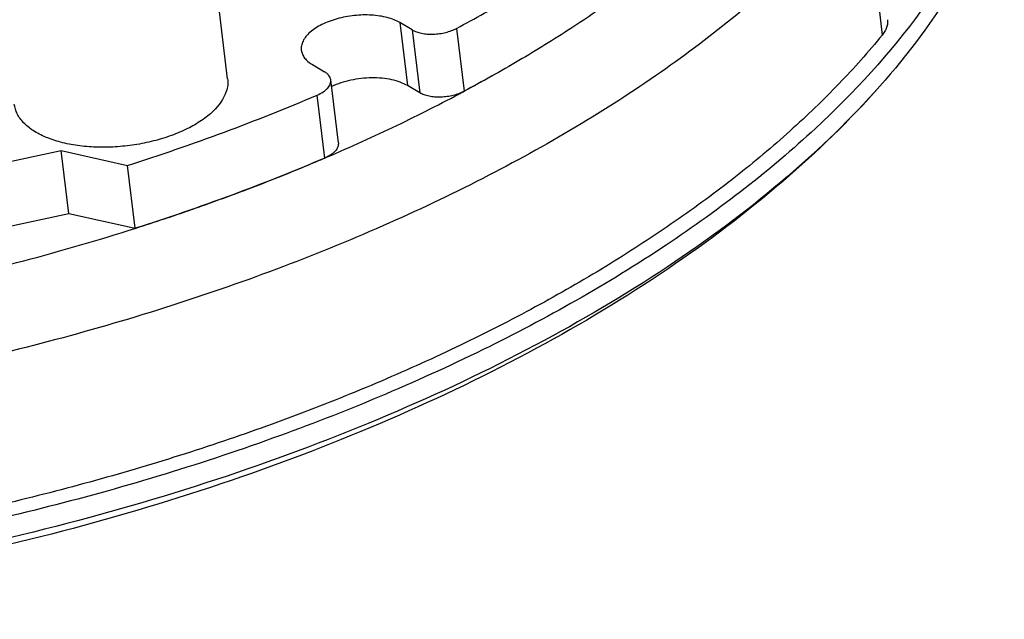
# Model space of a CAD drawing. Header units: millimetres. Extents: x -117 to 182, y -33 to 89.
# Tile 60 of 135: x -87 to -70, y -20 to -11. Entities that reach past the tile are written whole.
import ezdxf

# ---------------------------------------------------------------- set-up
doc = ezdxf.new("R2010")
doc.units = ezdxf.units.MM
doc.header["$LTSCALE"] = 1.21
doc.header["$MEASUREMENT"] = 0
doc.layers.get('0').update_dxf_attribs({"linetype": 'CONTINUOUS'})

msp = doc.modelspace()

# ---------------------------------------------------------------- linework, layer by layer
at = {"color": 7, "linetype": 'Continuous'}
for p, q in [((-83.116, -11.62), (-83.514, -8.287)), ((-72.74, -8.516), (-72.454, -10.909)), ((-80.11, -10.825), (-80.309, -10.707)), ((-80.309, -10.707), (-80.187, -11.733)), ((-80.11, -10.825), (-79.987, -11.85)), ((-79.387, -10.8), (-79.265, -11.825)), ((-81.736, -11.39), (-81.536, -11.508)), ((-81.313, -12.664), (-81.435, -11.638)), ((-79.264, -11.825), (-78.779, -11.559)), ((-79.987, -11.85), (-80.187, -11.733)), ((-79.283, -11.834), (-79.265, -11.824)), ((-79.282, -11.834), (-79.264, -11.825)), ((-81.535, -12.913), (-81.658, -11.887)), ((-91.624, -14.033), (-85.826, -12.79)), ((-85.826, -12.79), (-84.746, -13.032)), ((-85.704, -13.816), (-85.826, -12.79)), ((-81.536, -12.911), (-81.494, -12.893)), ((-81.534, -12.912), (-81.493, -12.894)), ((-84.624, -14.057), (-84.746, -13.032)), ((-91.501, -15.058), (-85.704, -13.816)), ((-85.704, -13.816), (-84.624, -14.057)), ((-84.627, -14.057), (-84.624, -14.056)), ((-84.626, -14.058), (-84.623, -14.057))]:
    msp.add_line(p, q, dxfattribs=at)
for centre, radius, start, end in [((-94.104, 16.463), 31.951, 292.4602, 292.9969), ((-93.943, 16.083), 31.538, 292.998, 293.1688), ((-94.34, 17.037), 32.572, 291.8191, 292.459), ((-94.56, 17.586), 33.163, 291.2896, 291.8186), ((-94.977, 18.677), 34.331, 290.148, 290.6683), ((-94.777, 18.144), 33.763, 290.6689, 291.2885), ((-95.175, 19.217), 34.906, 289.5441, 290.1471), ((-95.534, 20.245), 35.996, 288.4423, 289.0315), ((-95.356, 19.728), 35.449, 289.0323, 289.5436), ((-95.696, 20.732), 36.508, 287.9397, 288.4418), ((-95.805, 21.069), 36.863, 287.6579, 287.9397)]:
    msp.add_arc(centre, radius, start, end, dxfattribs=at)
for points, knots in [([(-79.387, -10.8), (-79.087, -10.639), (-78.5, -10.31), (-77.655, -9.789), (-76.86, -9.249), (-76.117, -8.691), (-75.429, -8.118), (-74.797, -7.53), (-74.224, -6.93), (-73.876, -6.515), (-73.712, -6.306)], [0, 0, 0, 0, 0.140342, 0.276545, 0.408431, 0.535865, 0.658754, 0.777053, 0.890777, 1, 1, 1, 1]), ([(-73.59, -7.331), (-73.753, -7.541), (-74.102, -7.956), (-74.675, -8.556), (-75.306, -9.143), (-75.995, -9.717), (-76.738, -10.275), (-77.533, -10.815), (-78.378, -11.336), (-78.964, -11.664), (-79.265, -11.825)], [0, 0, 0, 0, 0.109223, 0.222947, 0.341246, 0.464135, 0.591569, 0.723455, 0.859658, 1, 1, 1, 1]), ([(-70.596, -8.266), (-71.179, -9.863), (-72.616, -11.678), (-74.695, -13.436), (-76.465, -14.705), (-79.011, -16.138), (-82.429, -17.564), (-86.179, -18.692), (-90.142, -19.488), (-94.197, -19.927), (-98.216, -19.994), (-102.073, -19.689), (-105.651, -19.02), (-108.837, -18.008), (-111.158, -16.868), (-112.711, -15.797), (-113.968, -14.71), (-114.964, -13.468), (-115.595, -12.111), (-115.782, -11.419), (-115.844, -11.073)], [0, 0, 0, 0, 0.097112, 0.125707, 0.155996, 0.221316, 0.292162, 0.367151, 0.444632, 0.522805, 0.599828, 0.673927, 0.743505, 0.807273, 0.864404, 0.890437, 0.914835, 0.959258, 0.979921, 1, 1, 1, 1]), ([(-70.465, -8.348), (-70.659, -8.947), (-71.231, -10.157), (-72.034, -11.221), (-72.494, -11.743)], [0, 0, 0, 0, 0.474845, 1, 1, 1, 1]), ([(-72.74, -8.516), (-73.03, -8.87), (-73.502, -9.386), (-74.188, -10.037), (-74.948, -10.696), (-75.993, -11.491), (-77.37, -12.384), (-78.874, -13.221), (-80.496, -13.995), (-82.22, -14.702), (-84.035, -15.335), (-85.924, -15.889), (-87.874, -16.359), (-89.867, -16.742), (-91.889, -17.035), (-93.923, -17.235), (-95.951, -17.341), (-97.959, -17.351), (-99.288, -17.294), (-99.945, -17.249)], [0, 0, 0, 0, 0.046591, 0.071036, 0.096249, 0.14895, 0.204614, 0.263076, 0.324107, 0.38743, 0.452725, 0.519639, 0.587793, 0.656791, 0.726223, 0.795672, 0.864724, 0.932966, 1, 1, 1, 1]), ([(-80.309, -10.707), (-80.34, -10.689), (-80.407, -10.657), (-80.518, -10.621), (-80.641, -10.596), (-80.774, -10.582), (-80.913, -10.58), (-81.055, -10.589), (-81.196, -10.61), (-81.333, -10.642), (-81.462, -10.684), (-81.58, -10.735), (-81.684, -10.794), (-81.772, -10.859), (-81.841, -10.929), (-81.89, -11.003), (-81.913, -11.068), (-81.919, -11.119), (-81.918, -11.143), (-81.916, -11.156)], [0, 0, 0, 0, 0.056202, 0.118174, 0.185285, 0.256571, 0.330839, 0.406749, 0.482881, 0.557809, 0.63016, 0.698686, 0.762343, 0.820384, 0.872485, 0.918912, 0.960722, 0.980535, 1, 1, 1, 1]), ([(-72.367, -10.659), (-72.365, -10.679), (-72.365, -10.722), (-72.38, -10.786), (-72.41, -10.85), (-72.438, -10.889), (-72.454, -10.909)], [0, 0, 0, 0, 0.228924, 0.46711, 0.722317, 1, 1, 1, 1]), ([(-80.11, -10.825), (-80.088, -10.838), (-80.038, -10.86), (-79.955, -10.882), (-79.862, -10.894), (-79.764, -10.896), (-79.663, -10.887), (-79.564, -10.868), (-79.472, -10.84), (-79.414, -10.814), (-79.387, -10.8)], [0, 0, 0, 0, 0.10216, 0.217229, 0.342911, 0.475879, 0.612199, 0.74768, 0.878192, 1, 1, 1, 1]), ([(-72.454, -10.909), (-72.677, -11.181), (-73.158, -11.721), (-73.958, -12.491), (-74.851, -13.239), (-75.832, -13.961), (-76.896, -14.654), (-78.038, -15.314), (-79.254, -15.938), (-80.536, -16.523), (-81.879, -17.066), (-83.276, -17.566), (-84.72, -18.018), (-86.205, -18.422), (-87.723, -18.774), (-89.268, -19.075), (-90.83, -19.321), (-91.879, -19.448), (-92.405, -19.502)], [0, 0, 0, 0, 0.047546, 0.097514, 0.149926, 0.204754, 0.261933, 0.321361, 0.382904, 0.446405, 0.511683, 0.57854, 0.64676, 0.716114, 0.786365, 0.857265, 0.928562, 1, 1, 1, 1]), ([(-81.916, -11.156), (-81.913, -11.178), (-81.901, -11.224), (-81.863, -11.287), (-81.807, -11.344), (-81.761, -11.375), (-81.736, -11.39)], [0, 0, 0, 0, 0.221698, 0.456282, 0.713739, 1, 1, 1, 1]), ([(-81.435, -11.638), (-81.437, -11.626), (-81.444, -11.601), (-81.465, -11.566), (-81.496, -11.534), (-81.522, -11.516), (-81.536, -11.508)], [0, 0, 0, 0, 0.221698, 0.456283, 0.713738, 1, 1, 1, 1]), ([(-83.116, -11.62), (-83.112, -11.654), (-83.111, -11.725), (-83.127, -11.794), (-83.138, -11.828)], [0, 0, 0, 0, 0.491156, 1, 1, 1, 1]), ([(-81.658, -11.887), (-81.624, -11.873), (-81.576, -11.848), (-81.52, -11.806), (-81.487, -11.775), (-81.461, -11.741), (-81.444, -11.707), (-81.434, -11.673), (-81.434, -11.649), (-81.435, -11.638)], [0, 0, 0, 0, 0.313399, 0.453967, 0.582744, 0.699944, 0.806763, 0.905584, 1, 1, 1, 1]), ([(-80.187, -11.733), (-80.224, -11.711), (-80.308, -11.673), (-80.447, -11.634), (-80.603, -11.61), (-80.769, -11.604), (-80.94, -11.615), (-81.11, -11.642), (-81.272, -11.685), (-81.374, -11.724), (-81.423, -11.746)], [0, 0, 0, 0, 0.101499, 0.215238, 0.339272, 0.470744, 0.606235, 0.742048, 0.874465, 1, 1, 1, 1]), ([(-72.494, -11.743), (-72.981, -12.293), (-74.076, -13.357), (-75.96, -14.779), (-78.11, -16.069), (-80.493, -17.216), (-83.076, -18.207), (-86.768, -19.313), (-91.596, -20.216), (-96.502, -20.476), (-100.35, -20.272), (-103.094, -19.918), (-105.681, -19.365), (-108.074, -18.618), (-110.24, -17.681), (-111.555, -16.906), (-112.158, -16.485)], [0, 0, 0, 0, 0.051851, 0.107244, 0.166149, 0.228407, 0.293576, 0.361064, 0.500002, 0.63894, 0.706427, 0.771596, 0.833853, 0.892757, 0.948149, 1, 1, 1, 1]), ([(-72.494, -11.743), (-72.959, -12.268), (-74.018, -13.292), (-75.858, -14.673), (-77.989, -15.944), (-80.376, -17.086), (-82.978, -18.079), (-86.715, -19.193), (-91.609, -20.106), (-96.581, -20.373), (-100.475, -20.171), (-103.238, -19.82), (-105.827, -19.273), (-108.198, -18.54), (-110.312, -17.632), (-111.583, -16.886), (-112.158, -16.485)], [0, 0, 0, 0, 0.049569, 0.103712, 0.162224, 0.224672, 0.290454, 0.358839, 0.499999, 0.64116, 0.709544, 0.775326, 0.837774, 0.896287, 0.95043, 1, 1, 1, 1]), ([(-83.138, -11.828), (-83.178, -11.951), (-83.285, -12.093), (-83.442, -12.23), (-83.577, -12.329), (-83.773, -12.441), (-84.036, -12.552), (-84.326, -12.64), (-84.632, -12.702), (-84.946, -12.735), (-85.257, -12.74), (-85.555, -12.715), (-85.83, -12.661), (-86.074, -12.581), (-86.28, -12.476), (-86.44, -12.348), (-86.533, -12.222), (-86.576, -12.116), (-86.588, -12.062), (-86.591, -12.035)], [0, 0, 0, 0, 0.096386, 0.124875, 0.155105, 0.220459, 0.291532, 0.3669, 0.444847, 0.523498, 0.600934, 0.67531, 0.744975, 0.808609, 0.865403, 0.915298, 0.959319, 0.979892, 1, 1, 1, 1]), ([(-81.493, -12.894), (-81.112, -12.731), (-80.367, -12.393), (-79.637, -12.024), (-79.282, -11.834)], [0, 0, 0, 0, 0.507123, 1, 1, 1, 1]), ([(-79.265, -11.825), (-79.291, -11.84), (-79.349, -11.865), (-79.442, -11.894), (-79.54, -11.913), (-79.641, -11.922), (-79.74, -11.92), (-79.832, -11.908), (-79.915, -11.886), (-79.965, -11.863), (-79.987, -11.85)], [0, 0, 0, 0, 0.121808, 0.25232, 0.387801, 0.524121, 0.657089, 0.782771, 0.89784, 1, 1, 1, 1]), ([(-84.746, -13.032), (-84.216, -12.863), (-83.177, -12.506), (-82.156, -12.1), (-81.658, -11.887)], [0, 0, 0, 0, 0.506737, 1, 1, 1, 1]), ([(-81.313, -12.664), (-81.312, -12.675), (-81.312, -12.698), (-81.321, -12.733), (-81.339, -12.767), (-81.364, -12.8), (-81.398, -12.832), (-81.453, -12.873), (-81.501, -12.898), (-81.535, -12.913)], [0, 0, 0, 0, 0.094416, 0.193237, 0.300056, 0.417256, 0.546033, 0.686601, 1, 1, 1, 1]), ([(-81.535, -12.913), (-82.033, -13.126), (-83.054, -13.532), (-84.094, -13.889), (-84.624, -14.057)], [0, 0, 0, 0, 0.493263, 1, 1, 1, 1]), ([(-92.154, -15.671), (-91.506, -15.594), (-90.218, -15.411), (-88.311, -15.049), (-86.445, -14.603), (-85.225, -14.249), (-84.626, -14.058)], [0, 0, 0, 0, 0.253752, 0.505994, 0.755228, 1, 1, 1, 1])]:
    msp.add_open_spline(points, degree=3, knots=knots, dxfattribs=at)

doc.saveas('drawing.dxf')
